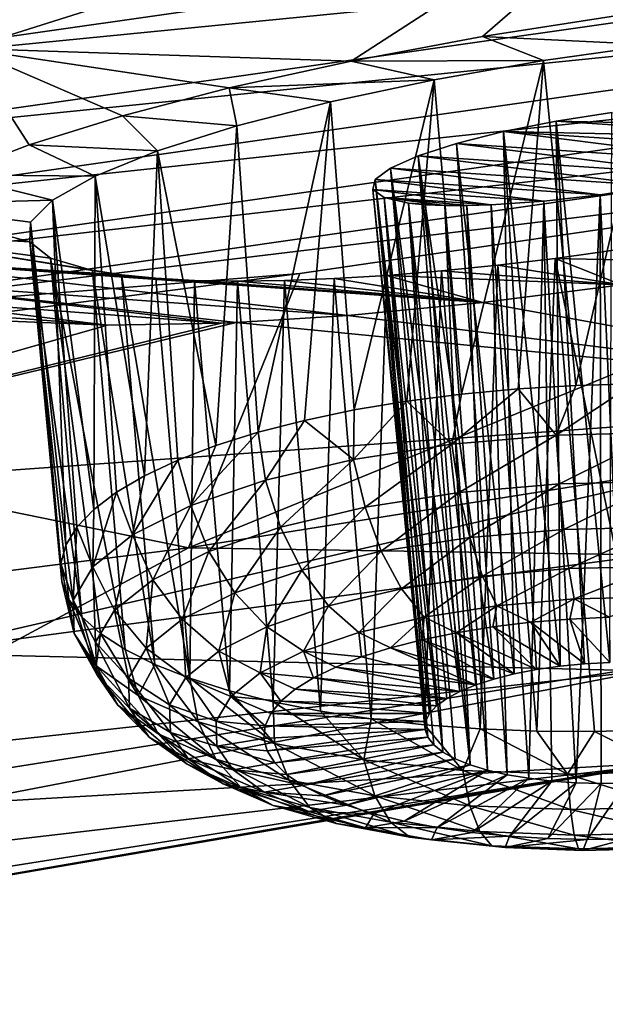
# Model space of a CAD drawing. Header units: metres. Extents: x -90 to 304, y -90 to 74.
# Tile 195 of 256: x 263.2 to 264.71, y -12.5 to -9.95. Entities that reach past the tile are written whole.
import ezdxf

# ---------------------------------------------------------------- set-up
doc = ezdxf.new("R2010")
doc.units = ezdxf.units.M
doc.layers.add('solid_21662050_350', color=7, linetype='CONTINUOUS')

msp = doc.modelspace()

# ---------------------------------------------------------------- linework, layer by layer
at = {"layer": 'solid_21662050_350'}
for points in [[(262.090851, -9.198491, 198.177429), (265.103546, -9.375297, 200.877258), (263.062408, -10.020186, 202.668518)], [(264.056946, -10.052812, 203.555878), (263.062408, -10.020186, 202.668518), (265.103546, -9.375297, 200.877258)], [(264.397034, -9.989517, 203.47702), (264.056946, -10.052812, 203.555878), (265.103546, -9.375297, 200.877258)], [(264.741516, -9.935966, 203.457733), (264.397034, -9.989517, 203.47702), (265.103546, -9.375297, 200.877258)], [(262.626099, -10.067026, 237.614822), (266.889191, -9.459386, 235.930893), (262.624573, -9.869178, 237.681885)], [(266.87616, -9.647733, 235.832901), (266.889191, -9.459386, 235.930893), (262.626099, -10.067026, 237.614822)], [(262.615082, -10.255854, 237.515625), (266.87616, -9.647733, 235.832901), (262.626099, -10.067026, 237.614822)], [(266.846619, -9.824943, 235.700989), (266.87616, -9.647733, 235.832901), (262.615082, -10.255854, 237.515625)], [(262.590149, -10.433129, 237.381332), (266.846619, -9.824943, 235.700989), (262.615082, -10.255854, 237.515625)], [(266.80072, -9.982933, 235.538315), (266.846619, -9.824943, 235.700989), (262.590149, -10.433129, 237.381332)], [(264.843842, -10.010619, 203.940826), (264.397034, -9.989517, 203.47702), (264.741516, -9.935966, 203.457733)], [(262.551392, -10.590738, 237.215134), (266.80072, -9.982933, 235.538315), (262.590149, -10.433129, 237.381332)], [(266.739716, -10.110076, 235.351944), (266.80072, -9.982933, 235.538315), (262.551392, -10.590738, 237.215134)], [(264.555206, -10.051527, 203.933624), (264.056946, -10.052812, 203.555878), (264.397034, -9.989517, 203.47702)], [(264.555206, -10.051527, 203.933624), (264.397034, -9.989517, 203.47702), (264.843842, -10.010619, 203.940826)], [(263.223877, -10.269443, 204.099258), (263.020905, -10.347298, 204.373886), (263.062408, -10.020186, 202.668518)], [(263.46524, -10.194623, 203.873383), (263.223877, -10.269443, 204.099258), (263.062408, -10.020186, 202.668518)], [(263.741272, -10.122368, 203.69072), (263.46524, -10.194623, 203.873383), (263.062408, -10.020186, 202.668518)], [(264.056946, -10.052812, 203.555878), (263.741272, -10.122368, 203.69072), (263.062408, -10.020186, 202.668518)], [(264.555206, -10.051527, 203.933624), (264.843842, -10.010619, 203.940826), (264.638062, -10.892784, 203.714203)], [(264.843842, -10.010619, 203.940826), (264.788055, -10.888782, 203.712814), (264.638062, -10.892784, 203.714203)], [(264.271606, -10.101343, 203.981888), (263.741272, -10.122368, 203.69072), (264.056946, -10.052812, 203.555878)], [(264.271606, -10.101343, 203.981888), (264.056946, -10.052812, 203.555878), (264.555206, -10.051527, 203.933624)], [(264.271606, -10.101343, 203.981888), (264.555206, -10.051527, 203.933624), (264.342957, -10.915359, 203.761459)], [(264.555206, -10.051527, 203.933624), (264.489136, -10.901676, 203.730484), (264.342957, -10.915359, 203.761459)], [(264.555206, -10.051527, 203.933624), (264.638062, -10.892784, 203.714203), (264.489136, -10.901676, 203.730484)], [(262.499847, -10.717034, 237.024185), (266.181458, -10.271962, 235.369812), (266.739716, -10.110076, 235.351944)], [(262.499847, -10.717034, 237.024185), (266.739716, -10.110076, 235.351944), (262.551392, -10.590738, 237.215134)], [(263.761261, -10.22079, 204.238922), (263.46524, -10.194623, 203.873383), (263.741272, -10.122368, 203.69072)], [(264.003357, -10.158469, 204.084747), (263.741272, -10.122368, 203.69072), (264.271606, -10.101343, 203.981888)], [(264.003357, -10.158469, 204.084747), (263.761261, -10.22079, 204.238922), (263.741272, -10.122368, 203.69072)], [(264.003357, -10.158469, 204.084747), (264.271606, -10.101343, 203.981888), (264.065094, -10.956448, 203.866043)], [(264.271606, -10.101343, 203.981888), (264.20108, -10.933683, 203.806824), (264.065094, -10.956448, 203.866043)], [(264.271606, -10.101343, 203.981888), (264.342957, -10.915359, 203.761459), (264.20108, -10.933683, 203.806824)], [(264.003357, -10.158469, 204.084747), (263.81662, -11.014255, 204.023392), (263.761261, -10.22079, 204.238922)], [(264.003357, -10.158469, 204.084747), (263.936462, -10.983403, 203.938507), (263.81662, -11.014255, 204.023392)], [(264.003357, -10.158469, 204.084747), (264.065094, -10.956448, 203.866043), (263.936462, -10.983403, 203.938507)], [(263.555573, -10.285746, 204.438278), (263.223877, -10.269443, 204.099258), (263.46524, -10.194623, 203.873383)], [(263.555573, -10.285746, 204.438278), (263.46524, -10.194623, 203.873383), (263.761261, -10.22079, 204.238922)], [(264.73175, -10.185724, 204.819504), (264.587738, -10.208278, 204.827347), (264.726074, -11.610296, 204.457443)], [(265.31781, -10.223978, 205.54393), (264.587738, -10.208278, 204.827347), (264.73175, -10.185724, 204.819504)], [(263.555573, -10.285746, 204.438278), (263.761261, -10.22079, 204.238922), (263.706879, -11.048663, 204.119766)], [(263.761261, -10.22079, 204.238922), (263.81662, -11.014255, 204.023392), (263.706879, -11.048663, 204.119766)], [(264.587738, -10.208278, 204.827347), (264.451172, -10.235622, 204.869171), (264.597534, -11.620128, 204.478027)], [(265.278107, -10.253732, 205.683014), (264.451172, -10.235622, 204.869171), (264.587738, -10.208278, 204.827347)], [(264.587738, -10.208278, 204.827347), (264.661072, -11.613906, 204.46373), (264.726074, -11.610296, 204.457443)], [(264.587738, -10.208278, 204.827347), (264.597534, -11.620128, 204.478027), (264.661072, -11.613906, 204.46373)], [(265.278107, -10.253732, 205.683014), (264.587738, -10.208278, 204.827347), (265.31781, -10.223978, 205.54393)], [(264.451172, -10.235622, 204.869171), (265.106537, -10.317826, 205.907959), (264.329742, -10.266241, 204.942612)], [(264.451172, -10.235622, 204.869171), (264.329742, -10.266241, 204.942612), (264.479248, -11.639927, 204.529541)], [(265.206238, -10.285609, 205.80661), (265.106537, -10.317826, 205.907959), (264.451172, -10.235622, 204.869171)], [(264.451172, -10.235622, 204.869171), (264.536591, -11.628849, 204.500076), (264.597534, -11.620128, 204.478027)], [(264.451172, -10.235622, 204.869171), (264.479248, -11.639927, 204.529541), (264.536591, -11.628849, 204.500076)], [(265.206238, -10.285609, 205.80661), (264.451172, -10.235622, 204.869171), (265.278107, -10.253732, 205.683014)], [(262.499847, -10.717034, 237.024185), (263.924377, -10.602849, 236.280243), (266.181458, -10.271962, 235.369812)], [(263.394623, -10.350616, 204.674271), (263.020905, -10.347298, 204.373886), (263.223877, -10.269443, 204.099258)], [(263.394623, -10.350616, 204.674271), (263.223877, -10.269443, 204.099258), (263.555573, -10.285746, 204.438278)], [(266.181458, -10.271962, 235.369812), (263.635956, -11.313794, 233.198593), (268.02829, -10.613745, 231.254135)], [(266.181458, -10.271962, 235.369812), (263.924377, -10.602849, 236.280243), (263.635956, -11.313794, 233.198593)], [(264.230255, -10.298431, 205.043655), (264.426514, -11.653169, 204.565872), (264.329742, -10.266241, 204.942612)], [(264.230255, -10.298431, 205.043655), (264.329742, -10.266241, 204.942612), (264.984528, -10.348626, 205.981644)], [(264.984528, -10.348626, 205.981644), (264.329742, -10.266241, 204.942612), (265.106537, -10.317826, 205.907959)], [(264.329742, -10.266241, 204.942612), (264.426514, -11.653169, 204.565872), (264.479248, -11.639927, 204.529541)], [(263.394623, -10.350616, 204.674271), (263.555573, -10.285746, 204.438278), (263.522308, -11.126612, 204.342697)], [(263.555573, -10.285746, 204.438278), (263.608398, -11.086253, 204.226593), (263.522308, -11.126612, 204.342697)], [(263.555573, -10.285746, 204.438278), (263.706879, -11.048663, 204.119766), (263.608398, -11.086253, 204.226593)], [(264.230255, -10.298431, 205.043655), (264.158661, -10.330282, 205.166351), (264.338318, -11.685205, 204.656616)], [(264.230255, -10.298431, 205.043655), (264.846893, -10.376298, 206.023453), (264.158661, -10.330282, 205.166351)], [(264.230255, -10.298431, 205.043655), (264.379272, -11.668347, 204.608475), (264.426514, -11.653169, 204.565872)], [(264.230255, -10.298431, 205.043655), (264.338318, -11.685205, 204.656616), (264.379272, -11.668347, 204.608475)], [(264.230255, -10.298431, 205.043655), (264.984528, -10.348626, 205.981644), (264.846893, -10.376298, 206.023453)], [(263.284027, -10.412837, 204.937195), (262.867706, -10.424214, 204.684464), (263.020905, -10.347298, 204.373886)], [(263.284027, -10.412837, 204.937195), (263.020905, -10.347298, 204.373886), (263.394623, -10.350616, 204.674271)], [(263.284027, -10.412837, 204.937195), (263.394623, -10.350616, 204.674271), (263.390869, -11.213841, 204.597549)], [(263.394623, -10.350616, 204.674271), (263.449554, -11.169296, 204.466797), (263.390869, -11.213841, 204.597549)], [(263.394623, -10.350616, 204.674271), (263.522308, -11.126612, 204.342697), (263.449554, -11.169296, 204.466797)], [(264.158661, -10.330282, 205.166351), (264.118927, -10.359976, 205.303696), (264.278046, -11.722776, 204.766129)], [(264.158661, -10.330282, 205.166351), (264.701141, -10.399241, 206.030701), (264.118927, -10.359976, 205.303696)], [(264.158661, -10.330282, 205.166351), (264.304382, -11.703448, 204.709457), (264.338318, -11.685205, 204.656616)], [(264.158661, -10.330282, 205.166351), (264.278046, -11.722776, 204.766129), (264.304382, -11.703448, 204.709457)], [(264.158661, -10.330282, 205.166351), (264.846893, -10.376298, 206.023453), (264.701141, -10.399241, 206.030701)], [(264.118927, -10.359976, 205.303696), (264.113312, -10.385877, 205.448257), (264.249756, -11.763319, 204.886917)], [(264.118927, -10.359976, 205.303696), (264.555634, -10.41604, 206.002487), (264.113312, -10.385877, 205.448257)], [(264.118927, -10.359976, 205.303696), (264.259735, -11.742846, 204.825607), (264.278046, -11.722776, 204.766129)], [(264.118927, -10.359976, 205.303696), (264.249756, -11.763319, 204.886917), (264.259735, -11.742846, 204.825607)], [(264.118927, -10.359976, 205.303696), (264.701141, -10.399241, 206.030701), (264.555634, -10.41604, 206.002487)], [(264.701141, -10.399241, 206.030701), (264.846893, -10.376298, 206.023453), (264.769379, -11.922535, 205.406448)], [(264.113312, -10.385877, 205.448257), (264.248322, -11.783846, 204.949005), (264.249756, -11.763319, 204.886917)], [(264.113312, -10.385877, 205.448257), (264.255402, -11.804072, 205.010788), (264.248322, -11.783846, 204.949005)], [(264.113312, -10.385877, 205.448257), (264.142487, -10.406512, 205.592285), (264.255402, -11.804072, 205.010788)], [(264.113312, -10.385877, 205.448257), (264.555634, -10.41604, 206.002487), (264.419006, -10.425572, 205.939926)], [(264.113312, -10.385877, 205.448257), (264.419006, -10.425572, 205.939926), (264.142487, -10.406512, 205.592285)], [(264.555634, -10.41604, 206.002487), (264.701141, -10.399241, 206.030701), (264.639374, -11.921727, 205.394699)], [(264.701141, -10.399241, 206.030701), (264.70401, -11.923474, 205.404617), (264.639374, -11.921727, 205.394699)], [(264.701141, -10.399241, 206.030701), (264.769379, -11.922535, 205.406448), (264.70401, -11.923474, 205.404617)], [(263.224884, -10.520819, 205.505661), (262.772186, -10.495715, 205.012482), (262.867706, -10.424214, 204.684464)], [(263.226959, -10.470194, 205.217361), (262.867706, -10.424214, 204.684464), (263.284027, -10.412837, 204.937195)], [(263.224884, -10.520819, 205.505661), (262.867706, -10.424214, 204.684464), (263.226959, -10.470194, 205.217361)], [(263.226959, -10.470194, 205.217361), (263.284027, -10.412837, 204.937195), (263.318298, -11.30654, 204.873184)], [(263.284027, -10.412837, 204.937195), (263.390869, -11.213841, 204.597549), (263.346985, -11.259756, 204.733505)], [(263.284027, -10.412837, 204.937195), (263.346985, -11.259756, 204.733505), (263.318298, -11.30654, 204.873184)], [(264.142487, -10.406512, 205.592285), (264.270935, -11.823662, 205.071243), (264.255402, -11.804072, 205.010788)], [(264.142487, -10.406512, 205.592285), (264.294617, -11.842262, 205.129288), (264.270935, -11.823662, 205.071243)], [(264.142487, -10.406512, 205.592285), (264.205627, -10.420609, 205.727783), (264.294617, -11.842262, 205.129288)], [(264.142487, -10.406512, 205.592285), (264.419006, -10.425572, 205.939926), (264.356689, -10.427377, 205.896713)], [(264.142487, -10.406512, 205.592285), (264.356689, -10.427377, 205.896713), (264.299744, -10.427145, 205.846375)], [(264.142487, -10.406512, 205.592285), (264.299744, -10.427145, 205.846375), (264.205627, -10.420609, 205.727783)], [(264.205627, -10.420609, 205.727783), (264.32605, -11.859571, 205.183975), (264.294617, -11.842262, 205.129288)], [(264.205627, -10.420609, 205.727783), (264.364685, -11.875284, 205.234344), (264.32605, -11.859571, 205.183975)], [(264.205627, -10.420609, 205.727783), (264.249115, -10.424871, 205.789734), (264.364685, -11.875284, 205.234344)], [(264.205627, -10.420609, 205.727783), (264.299744, -10.427145, 205.846375), (264.249115, -10.424871, 205.789734)], [(264.249115, -10.424871, 205.789734), (264.299744, -10.427145, 205.846375), (264.364685, -11.875284, 205.234344)], [(264.299744, -10.427145, 205.846375), (264.409882, -11.889134, 205.279541), (264.364685, -11.875284, 205.234344)], [(264.299744, -10.427145, 205.846375), (264.356689, -10.427377, 205.896713), (264.409882, -11.889134, 205.279541)], [(264.356689, -10.427377, 205.896713), (264.419006, -10.425572, 205.939926), (264.460876, -11.900886, 205.318787)], [(264.356689, -10.427377, 205.896713), (264.460876, -11.900886, 205.318787), (264.409882, -11.889134, 205.279541)], [(264.419006, -10.425572, 205.939926), (264.555634, -10.41604, 206.002487), (264.516754, -11.910333, 205.35141)], [(264.419006, -10.425572, 205.939926), (264.516754, -11.910333, 205.35141), (264.460876, -11.900886, 205.318787)], [(264.555634, -10.41604, 206.002487), (264.576599, -11.917322, 205.376862), (264.516754, -11.910333, 205.35141)], [(264.555634, -10.41604, 206.002487), (264.639374, -11.921727, 205.394699), (264.576599, -11.917322, 205.376862)], [(263.224884, -10.520819, 205.505661), (263.226959, -10.470194, 205.217361), (263.30777, -11.400656, 205.157547)], [(263.226959, -10.470194, 205.217361), (263.318298, -11.30654, 204.873184), (263.305176, -11.353678, 205.015045)], [(263.226959, -10.470194, 205.217361), (263.305176, -11.353678, 205.015045), (263.30777, -11.400656, 205.157547)], [(263.46286, -10.606914, 206.203598), (262.734955, -10.560454, 205.35112), (262.772186, -10.495715, 205.012482)], [(263.278473, -10.56302, 205.793381), (262.772186, -10.495715, 205.012482), (263.224884, -10.520819, 205.505661)], [(263.387695, -10.595143, 206.071381), (262.772186, -10.495715, 205.012482), (263.278473, -10.56302, 205.793381)], [(263.46286, -10.606914, 206.203598), (262.772186, -10.495715, 205.012482), (263.387695, -10.595143, 206.071381)], [(263.224884, -10.520819, 205.505661), (263.30777, -11.400656, 205.157547), (263.325989, -11.446957, 205.299118)], [(263.224884, -10.520819, 205.505661), (263.325989, -11.446957, 205.299118), (263.359711, -11.492076, 205.438217)], [(263.278473, -10.56302, 205.793381), (263.224884, -10.520819, 205.505661), (263.359711, -11.492076, 205.438217)], [(264.883118, -10.521571, 206.941956), (265.114868, -10.575777, 207.508224), (264.585052, -10.564402, 206.930527)], [(264.883118, -10.521571, 206.941956), (264.585052, -10.564402, 206.930527), (264.837158, -11.785165, 206.431885)], [(262.734955, -10.560454, 205.35112), (264.39801, -10.678229, 207.472504), (264.048584, -10.711703, 207.35939)], [(263.551208, -10.615541, 206.329315), (264.39801, -10.678229, 207.472504), (262.734955, -10.560454, 205.35112)], [(262.734955, -10.560454, 205.35112), (264.048584, -10.711703, 207.35939), (262.755859, -10.617658, 205.696365)], [(263.551208, -10.615541, 206.329315), (262.734955, -10.560454, 205.35112), (263.46286, -10.606914, 206.203598)], [(263.278473, -10.56302, 205.793381), (263.359711, -11.492076, 205.438217), (263.408508, -11.535517, 205.573318)], [(263.278473, -10.56302, 205.793381), (263.408508, -11.535517, 205.573318), (263.471863, -11.576805, 205.702927)], [(263.387695, -10.595143, 206.071381), (263.278473, -10.56302, 205.793381), (263.471863, -11.576805, 205.702927)], [(264.585052, -10.564402, 206.930527), (264.75647, -10.632465, 207.522369), (264.436829, -10.581882, 206.902664)], [(264.585052, -10.564402, 206.930527), (264.436829, -10.581882, 206.902664), (264.53772, -11.788239, 206.419754)], [(264.585052, -10.564402, 206.930527), (264.53772, -11.788239, 206.419754), (264.687164, -11.789167, 206.433273)], [(264.585052, -10.564402, 206.930527), (265.114868, -10.575777, 207.508224), (264.75647, -10.632465, 207.522369)], [(264.585052, -10.564402, 206.930527), (264.687164, -11.789167, 206.433273), (264.837158, -11.785165, 206.431885)], [(263.924377, -10.602849, 236.280243), (261.631287, -10.903743, 237.108032), (263.635956, -11.313794, 233.198593)], [(262.499847, -10.717034, 237.024185), (261.631287, -10.903743, 237.108032), (263.924377, -10.602849, 236.280243)], [(263.387695, -10.595143, 206.071381), (263.471863, -11.576805, 205.702927), (263.549103, -11.615487, 205.825638)], [(263.46286, -10.606914, 206.203598), (263.387695, -10.595143, 206.071381), (263.549103, -11.615487, 205.825638)], [(264.291138, -10.59646, 206.860214), (264.75647, -10.632465, 207.522369), (264.149475, -10.607964, 206.803513)], [(264.291138, -10.59646, 206.860214), (264.149475, -10.607964, 206.803513), (264.246979, -11.771677, 206.34877)], [(264.291138, -10.59646, 206.860214), (264.246979, -11.771677, 206.34877), (264.390442, -11.782387, 206.391495)], [(264.436829, -10.581882, 206.902664), (264.75647, -10.632465, 207.522369), (264.291138, -10.59646, 206.860214)], [(264.436829, -10.581882, 206.902664), (264.291138, -10.59646, 206.860214), (264.390442, -11.782387, 206.391495)], [(264.436829, -10.581882, 206.902664), (264.390442, -11.782387, 206.391495), (264.53772, -11.788239, 206.419754)], [(262.755859, -10.617658, 205.696365), (264.048584, -10.711703, 207.35939), (263.759338, -10.729756, 207.21022)], [(262.755859, -10.617658, 205.696365), (263.759338, -10.729756, 207.21022), (263.720764, -10.731394, 207.185898)], [(262.755859, -10.617658, 205.696365), (263.720764, -10.731394, 207.185898), (262.835999, -10.665482, 206.039032)], [(263.46286, -10.606914, 206.203598), (263.549103, -11.615487, 205.825638), (263.639343, -11.651139, 205.940109)], [(263.551208, -10.615541, 206.329315), (263.46286, -10.606914, 206.203598), (263.639343, -11.651139, 205.940109)], [(263.651764, -10.620845, 206.446594), (264.39801, -10.678229, 207.472504), (263.551208, -10.615541, 206.329315)], [(263.651764, -10.620845, 206.446594), (263.551208, -10.615541, 206.329315), (263.639343, -11.651139, 205.940109)], [(268.02829, -10.613745, 231.254135), (263.635956, -11.313794, 233.198593), (266.480988, -11.357838, 228.072128)], [(263.651764, -10.620845, 206.446594), (263.639343, -11.651139, 205.940109), (263.741638, -11.683372, 206.045074)], [(263.763123, -10.622736, 206.553711), (264.39801, -10.678229, 207.472504), (263.651764, -10.620845, 206.446594)], [(263.763123, -10.622736, 206.553711), (263.651764, -10.620845, 206.446594), (263.741638, -11.683372, 206.045074)], [(263.763123, -10.622736, 206.553711), (263.741638, -11.683372, 206.045074), (263.854828, -11.711831, 206.139404)], [(263.884033, -10.621189, 206.649521), (264.39801, -10.678229, 207.472504), (263.763123, -10.622736, 206.553711)], [(263.884033, -10.621189, 206.649521), (263.763123, -10.622736, 206.553711), (263.854828, -11.711831, 206.139404)], [(263.884033, -10.621189, 206.649521), (263.854828, -11.711831, 206.139404), (263.977692, -11.736205, 206.222031)], [(264.013275, -10.616241, 206.733047), (264.39801, -10.678229, 207.472504), (263.884033, -10.621189, 206.649521)], [(264.013275, -10.616241, 206.733047), (263.884033, -10.621189, 206.649521), (263.977692, -11.736205, 206.222031)], [(264.013275, -10.616241, 206.733047), (263.977692, -11.736205, 206.222031), (264.108887, -11.756227, 206.292084)], [(264.149475, -10.607964, 206.803513), (264.39801, -10.678229, 207.472504), (264.013275, -10.616241, 206.733047)], [(264.149475, -10.607964, 206.803513), (264.013275, -10.616241, 206.733047), (264.108887, -11.756227, 206.292084)], [(264.149475, -10.607964, 206.803513), (264.108887, -11.756227, 206.292084), (264.246979, -11.771677, 206.34877)], [(264.149475, -10.607964, 206.803513), (264.75647, -10.632465, 207.522369), (264.39801, -10.678229, 207.472504)], [(264.39801, -10.678229, 207.472504), (264.75647, -10.632465, 207.522369), (265.764954, -10.927022, 210.712143)], [(262.835999, -10.665482, 206.039032), (263.720764, -10.731394, 207.185898), (263.426056, -10.736455, 206.957748)], [(262.835999, -10.665482, 206.039032), (263.426056, -10.736455, 206.957748), (262.975647, -10.702389, 206.371033)], [(264.048584, -10.711703, 207.35939), (264.39801, -10.678229, 207.472504), (265.764954, -10.927022, 210.712143)], [(262.975647, -10.702389, 206.371033), (263.426056, -10.736455, 206.957748), (263.174225, -10.726563, 206.681808)], [(263.174225, -10.726563, 206.681808), (263.426056, -10.736455, 206.957748), (261.744293, -11.214744, 208.556198)], [(261.744293, -11.214744, 208.556198), (263.759338, -10.729756, 207.21022), (265.764954, -10.927022, 210.712143)], [(263.720764, -10.731394, 207.185898), (263.759338, -10.729756, 207.21022), (261.744293, -11.214744, 208.556198)], [(263.426056, -10.736455, 206.957748), (263.720764, -10.731394, 207.185898), (261.744293, -11.214744, 208.556198)], [(263.759338, -10.729756, 207.21022), (264.048584, -10.711703, 207.35939), (265.764954, -10.927022, 210.712143)], [(261.631287, -10.903743, 237.108032), (259.092621, -11.892765, 234.806763), (263.635956, -11.313794, 233.198593)], [(264.317291, -11.045157, 203.755035), (264.342957, -10.915359, 203.761459), (264.489136, -10.901676, 203.730484)], [(264.587494, -11.021612, 203.703049), (264.317291, -11.045157, 203.755035), (264.489136, -10.901676, 203.730484)], [(264.587494, -11.021612, 203.703049), (264.489136, -10.901676, 203.730484), (264.638062, -10.892784, 203.714203)], [(264.587494, -11.021612, 203.703049), (264.638062, -10.892784, 203.714203), (264.788055, -10.888782, 203.712814)], [(264.863586, -11.014812, 203.702194), (264.587494, -11.021612, 203.703049), (264.788055, -10.888782, 203.712814)], [(261.744293, -11.214744, 208.556198), (265.764954, -10.927022, 210.712143), (262.916412, -11.586378, 212.543579)], [(262.916412, -11.586378, 212.543579), (267.908997, -10.921731, 214.059921), (264.819214, -11.632132, 216.033447)], [(262.916412, -11.586378, 212.543579), (265.764954, -10.927022, 210.712143), (267.908997, -10.921731, 214.059921)], [(264.063354, -11.084542, 203.856171), (264.065094, -10.956448, 203.866043), (264.20108, -10.933683, 203.806824)], [(264.317291, -11.045157, 203.755035), (264.063354, -11.084542, 203.856171), (264.20108, -10.933683, 203.806824)], [(264.317291, -11.045157, 203.755035), (264.20108, -10.933683, 203.806824), (264.342957, -10.915359, 203.761459)], [(264.063354, -11.084542, 203.856171), (263.936462, -10.983403, 203.938507), (264.065094, -10.956448, 203.866043)], [(263.936462, -10.983403, 203.938507), (263.835419, -11.138253, 204.002563), (263.81662, -11.014255, 204.023392)], [(264.063354, -11.084542, 203.856171), (263.835419, -11.138253, 204.002563), (263.936462, -10.983403, 203.938507)], [(263.642273, -11.204226, 204.188599), (263.706879, -11.048663, 204.119766), (263.81662, -11.014255, 204.023392)], [(263.835419, -11.138253, 204.002563), (263.642273, -11.204226, 204.188599), (263.81662, -11.014255, 204.023392)], [(264.33667, -11.170586, 203.769775), (264.317291, -11.045157, 203.755035), (264.587494, -11.021612, 203.703049)], [(264.33667, -11.170586, 203.769775), (264.587494, -11.021612, 203.703049), (264.596161, -11.147974, 203.719864)], [(264.596161, -11.147974, 203.719864), (264.587494, -11.021612, 203.703049), (264.863586, -11.014812, 203.702194)], [(264.596161, -11.147974, 203.719864), (264.863586, -11.014812, 203.702194), (264.861267, -11.141443, 203.719055)], [(263.642273, -11.204226, 204.188599), (263.608398, -11.086253, 204.226593), (263.706879, -11.048663, 204.119766)], [(264.092804, -11.208407, 203.866898), (264.063354, -11.084542, 203.856171), (264.317291, -11.045157, 203.755035)], [(264.092804, -11.208407, 203.866898), (264.317291, -11.045157, 203.755035), (264.33667, -11.170586, 203.769775)], [(263.491333, -11.279925, 204.40712), (263.522308, -11.126612, 204.342697), (263.608398, -11.086253, 204.226593)], [(263.642273, -11.204226, 204.188599), (263.491333, -11.279925, 204.40712), (263.608398, -11.086253, 204.226593)], [(264.063354, -11.084542, 203.856171), (263.873932, -11.259986, 204.007492), (263.835419, -11.138253, 204.002563)], [(264.092804, -11.208407, 203.866898), (263.873932, -11.259986, 204.007492), (264.063354, -11.084542, 203.856171)], [(263.491333, -11.279925, 204.40712), (263.449554, -11.169296, 204.466797), (263.522308, -11.126612, 204.342697)], [(263.688446, -11.323341, 204.186142), (263.642273, -11.204226, 204.188599), (263.835419, -11.138253, 204.002563)], [(263.688446, -11.323341, 204.186142), (263.835419, -11.138253, 204.002563), (263.873932, -11.259986, 204.007492)], [(264.596161, -11.147974, 203.719864), (264.861267, -11.141443, 203.719055), (264.607361, -11.265764, 203.768066)], [(264.861267, -11.141443, 203.719055), (264.856171, -11.259635, 203.767319), (264.607361, -11.265764, 203.768066)], [(264.33667, -11.170586, 203.769775), (264.596161, -11.147974, 203.719864), (264.363831, -11.286984, 203.814926)], [(264.596161, -11.147974, 203.719864), (264.607361, -11.265764, 203.768066), (264.363831, -11.286984, 203.814926)], [(263.388397, -11.362442, 204.649734), (263.390869, -11.213841, 204.597549), (263.449554, -11.169296, 204.466797)], [(263.491333, -11.279925, 204.40712), (263.388397, -11.362442, 204.649734), (263.449554, -11.169296, 204.466797)], [(264.092804, -11.208407, 203.866898), (264.33667, -11.170586, 203.769775), (264.134949, -11.32248, 203.906082)], [(264.33667, -11.170586, 203.769775), (264.363831, -11.286984, 203.814926), (264.134949, -11.32248, 203.906082)], [(263.388397, -11.362442, 204.649734), (263.346985, -11.259756, 204.733505), (263.390869, -11.213841, 204.597549)], [(263.543488, -11.396036, 204.395996), (263.491333, -11.279925, 204.40712), (263.642273, -11.204226, 204.188599)], [(263.543488, -11.396036, 204.395996), (263.642273, -11.204226, 204.188599), (263.688446, -11.323341, 204.186142)], [(264.092804, -11.208407, 203.866898), (263.929535, -11.370888, 204.038025), (263.873932, -11.259986, 204.007492)], [(264.092804, -11.208407, 203.866898), (264.134949, -11.32248, 203.906082), (263.929535, -11.370888, 204.038025)], [(263.337402, -11.448606, 204.907104), (263.318298, -11.30654, 204.873184), (263.346985, -11.259756, 204.733505)], [(263.388397, -11.362442, 204.649734), (263.337402, -11.448606, 204.907104), (263.346985, -11.259756, 204.733505)], [(263.688446, -11.323341, 204.186142), (263.873932, -11.259986, 204.007492), (263.755463, -11.430346, 204.205688)], [(263.873932, -11.259986, 204.007492), (263.929535, -11.370888, 204.038025), (263.755463, -11.430346, 204.205688)], [(264.363831, -11.286984, 203.814926), (264.607361, -11.265764, 203.768066), (264.397003, -11.386756, 203.887512)], [(264.607361, -11.265764, 203.768066), (264.620392, -11.367291, 203.844543), (264.397003, -11.386756, 203.887512)], [(264.607361, -11.265764, 203.768066), (264.856171, -11.259635, 203.767319), (264.620392, -11.367291, 203.844543)], [(264.856171, -11.259635, 203.767319), (264.848633, -11.36167, 203.843842), (264.620392, -11.367291, 203.844543)], [(263.444611, -11.475278, 204.628983), (263.388397, -11.362442, 204.649734), (263.491333, -11.279925, 204.40712)], [(263.444611, -11.475278, 204.628983), (263.491333, -11.279925, 204.40712), (263.543488, -11.396036, 204.395996)], [(264.134949, -11.32248, 203.906082), (264.363831, -11.286984, 203.814926), (264.187073, -11.419314, 203.97113)], [(264.363831, -11.286984, 203.814926), (264.397003, -11.386756, 203.887512), (264.187073, -11.419314, 203.97113)], [(263.635956, -11.313794, 233.198593), (259.092621, -11.892765, 234.806763), (262.329071, -12.016646, 229.902039)], [(263.635956, -11.313794, 233.198593), (262.329071, -12.016646, 229.902039), (266.480988, -11.357838, 228.072128)], [(263.337402, -11.448606, 204.907104), (263.305176, -11.353678, 205.015045), (263.318298, -11.30654, 204.873184)], [(263.543488, -11.396036, 204.395996), (263.688446, -11.323341, 204.186142), (263.619415, -11.49857, 204.402634)], [(263.688446, -11.323341, 204.186142), (263.755463, -11.430346, 204.205688), (263.619415, -11.49857, 204.402634)], [(264.134949, -11.32248, 203.906082), (263.998657, -11.463717, 204.092148), (263.929535, -11.370888, 204.038025)], [(264.134949, -11.32248, 203.906082), (264.187073, -11.419314, 203.97113), (263.998657, -11.463717, 204.092148)], [(266.480988, -11.357838, 228.072128), (262.329071, -12.016646, 229.902039), (264.872559, -11.869358, 224.751755)], [(263.340332, -11.535105, 205.169373), (263.30777, -11.400656, 205.157547), (263.305176, -11.353678, 205.015045)], [(263.337402, -11.448606, 204.907104), (263.340332, -11.535105, 205.169373), (263.305176, -11.353678, 205.015045)], [(263.39566, -11.558022, 204.876144), (263.337402, -11.448606, 204.907104), (263.388397, -11.362442, 204.649734)], [(263.39566, -11.558022, 204.876144), (263.388397, -11.362442, 204.649734), (263.444611, -11.475278, 204.628983)], [(263.755463, -11.430346, 204.205688), (263.929535, -11.370888, 204.038025), (263.838989, -11.518254, 204.245941)], [(263.929535, -11.370888, 204.038025), (263.998657, -11.463717, 204.092148), (263.838989, -11.518254, 204.245941)], [(264.397003, -11.386756, 203.887512), (264.620392, -11.367291, 203.844543), (264.434052, -11.463383, 203.982819)], [(264.620392, -11.367291, 203.844543), (264.634399, -11.445926, 203.94426), (264.434052, -11.463383, 203.982819)], [(264.620392, -11.367291, 203.844543), (264.848633, -11.36167, 203.843842), (264.634399, -11.445926, 203.94426)], [(264.848633, -11.36167, 203.843842), (264.839111, -11.440883, 203.943649), (264.634399, -11.445926, 203.94426)], [(263.444611, -11.475278, 204.628983), (263.543488, -11.396036, 204.395996), (263.526642, -11.57294, 204.621277)], [(263.543488, -11.396036, 204.395996), (263.619415, -11.49857, 204.402634), (263.526642, -11.57294, 204.621277)], [(264.187073, -11.419314, 203.97113), (264.397003, -11.386756, 203.887512), (264.245758, -11.492585, 204.0578)], [(264.397003, -11.386756, 203.887512), (264.434052, -11.463383, 203.982819), (264.245758, -11.492585, 204.0578)], [(263.340332, -11.535105, 205.169373), (263.325989, -11.446957, 205.299118), (263.30777, -11.400656, 205.157547)], [(264.187073, -11.419314, 203.97113), (264.076782, -11.53241, 204.166351), (263.998657, -11.463717, 204.092148)], [(264.187073, -11.419314, 203.97113), (264.245758, -11.492585, 204.0578), (264.076782, -11.53241, 204.166351)], [(263.397064, -11.618614, 205.426422), (263.359711, -11.492076, 205.438217), (263.325989, -11.446957, 205.299118)], [(263.340332, -11.535105, 205.169373), (263.397064, -11.618614, 205.426422), (263.325989, -11.446957, 205.299118)], [(263.619415, -11.49857, 204.402634), (263.755463, -11.430346, 204.205688), (263.714203, -11.580833, 204.42659)], [(263.755463, -11.430346, 204.205688), (263.838989, -11.518254, 204.245941), (263.714203, -11.580833, 204.42659)], [(264.434052, -11.463383, 203.982819), (264.634399, -11.445926, 203.94426), (264.521973, -11.506363, 204.081451)], [(264.634399, -11.445926, 203.94426), (264.622925, -11.498029, 204.063431), (264.521973, -11.506363, 204.081451)], [(264.634399, -11.445926, 203.94426), (264.725464, -11.493243, 204.056274), (264.622925, -11.498029, 204.063431)], [(264.634399, -11.445926, 203.94426), (264.839111, -11.440883, 203.943649), (264.725464, -11.493243, 204.056274)], [(263.398468, -11.641088, 205.127991), (263.340332, -11.535105, 205.169373), (263.337402, -11.448606, 204.907104)], [(263.398468, -11.641088, 205.127991), (263.337402, -11.448606, 204.907104), (263.39566, -11.558022, 204.876144)], [(263.838989, -11.518254, 204.245941), (263.998657, -11.463717, 204.092148), (263.933563, -11.581326, 204.304291)], [(263.998657, -11.463717, 204.092148), (264.076782, -11.53241, 204.166351), (263.933563, -11.581326, 204.304291)], [(264.245758, -11.492585, 204.0578), (264.434052, -11.463383, 203.982819), (264.329834, -11.533216, 204.149048)], [(264.434052, -11.463383, 203.982819), (264.423859, -11.518142, 204.110107), (264.329834, -11.533216, 204.149048)], [(264.434052, -11.463383, 203.982819), (264.521973, -11.506363, 204.081451), (264.423859, -11.518142, 204.110107)], [(263.397064, -11.618614, 205.426422), (263.408508, -11.535517, 205.573318), (263.359711, -11.492076, 205.438217)], [(263.39566, -11.558022, 204.876144), (263.444611, -11.475278, 204.628983), (263.480682, -11.650595, 204.853241)], [(263.444611, -11.475278, 204.628983), (263.526642, -11.57294, 204.621277), (263.480682, -11.650595, 204.853241)], [(263.526642, -11.57294, 204.621277), (263.619415, -11.49857, 204.402634), (263.629089, -11.649049, 204.627151)], [(263.619415, -11.49857, 204.402634), (263.714203, -11.580833, 204.42659), (263.629089, -11.649049, 204.627151)], [(264.245758, -11.492585, 204.0578), (264.158661, -11.572458, 204.255676), (264.076782, -11.53241, 204.166351)], [(264.245758, -11.492585, 204.0578), (264.241058, -11.551398, 204.197769), (264.158661, -11.572458, 204.255676)], [(264.245758, -11.492585, 204.0578), (264.329834, -11.533216, 204.149048), (264.241058, -11.551398, 204.197769)], [(264.622925, -11.498029, 204.063431), (264.661072, -11.613906, 204.46373), (264.521973, -11.506363, 204.081451)], [(264.725464, -11.493243, 204.056274), (264.726074, -11.610296, 204.457443), (264.622925, -11.498029, 204.063431)], [(264.622925, -11.498029, 204.063431), (264.726074, -11.610296, 204.457443), (264.661072, -11.613906, 204.46373)], [(263.714203, -11.580833, 204.42659), (263.838989, -11.518254, 204.245941), (263.821625, -11.637454, 204.466309)], [(263.838989, -11.518254, 204.245941), (263.933563, -11.581326, 204.304291), (263.821625, -11.637454, 204.466309)], [(264.423859, -11.518142, 204.110107), (264.536591, -11.628849, 204.500076), (264.329834, -11.533216, 204.149048)], [(264.521973, -11.506363, 204.081451), (264.597534, -11.620128, 204.478027), (264.423859, -11.518142, 204.110107)], [(264.423859, -11.518142, 204.110107), (264.597534, -11.620128, 204.478027), (264.536591, -11.628849, 204.500076)], [(264.521973, -11.506363, 204.081451), (264.661072, -11.613906, 204.46373), (264.597534, -11.620128, 204.478027)], [(263.452942, -11.721284, 205.374832), (263.397064, -11.618614, 205.426422), (263.340332, -11.535105, 205.169373)], [(263.452942, -11.721284, 205.374832), (263.340332, -11.535105, 205.169373), (263.398468, -11.641088, 205.127991)], [(263.397064, -11.618614, 205.426422), (263.505432, -11.695926, 205.668381), (263.408508, -11.535517, 205.573318)], [(263.505432, -11.695926, 205.668381), (263.471863, -11.576805, 205.702927), (263.408508, -11.535517, 205.573318)], [(263.933563, -11.581326, 204.304291), (264.076782, -11.53241, 204.166351), (264.083679, -11.596131, 204.322021)], [(264.076782, -11.53241, 204.166351), (264.158661, -11.572458, 204.255676), (264.083679, -11.596131, 204.322021)], [(264.329834, -11.533216, 204.149048), (264.479248, -11.639927, 204.529541), (264.241058, -11.551398, 204.197769)], [(264.329834, -11.533216, 204.149048), (264.536591, -11.628849, 204.500076), (264.479248, -11.639927, 204.529541)], [(263.39566, -11.558022, 204.876144), (263.480682, -11.650595, 204.853241), (263.483337, -11.728552, 205.0896)], [(263.398468, -11.641088, 205.127991), (263.39566, -11.558022, 204.876144), (263.483337, -11.728552, 205.0896)], [(263.480682, -11.650595, 204.853241), (263.526642, -11.57294, 204.621277), (263.586945, -11.720279, 204.83992)], [(263.526642, -11.57294, 204.621277), (263.629089, -11.649049, 204.627151), (263.586945, -11.720279, 204.83992)], [(264.083679, -11.596131, 204.322021), (264.158661, -11.572458, 204.255676), (264.379272, -11.668347, 204.608475)], [(264.241058, -11.551398, 204.197769), (264.426514, -11.653169, 204.565872), (264.158661, -11.572458, 204.255676)], [(264.158661, -11.572458, 204.255676), (264.426514, -11.653169, 204.565872), (264.379272, -11.668347, 204.608475)], [(264.241058, -11.551398, 204.197769), (264.479248, -11.639927, 204.529541), (264.426514, -11.653169, 204.565872)], [(259.921509, -12.16659, 214.155182), (262.916412, -11.586378, 212.543579), (264.819214, -11.632132, 216.033447)], [(263.505432, -11.695926, 205.668381), (263.549103, -11.615487, 205.825638), (263.471863, -11.576805, 205.702927)], [(263.629089, -11.649049, 204.627151), (263.714203, -11.580833, 204.42659), (263.7453, -11.698637, 204.646194)], [(263.714203, -11.580833, 204.42659), (263.821625, -11.637454, 204.466309), (263.7453, -11.698637, 204.646194)], [(263.821625, -11.637454, 204.466309), (263.933563, -11.581326, 204.304291), (263.959625, -11.650096, 204.476624)], [(263.933563, -11.581326, 204.304291), (264.083679, -11.596131, 204.322021), (264.017059, -11.622119, 204.395981)], [(263.933563, -11.581326, 204.304291), (264.017059, -11.622119, 204.395981), (263.959625, -11.650096, 204.476624)], [(264.017059, -11.622119, 204.395981), (264.083679, -11.596131, 204.322021), (264.379272, -11.668347, 204.608475)], [(263.557007, -11.795527, 205.607208), (263.505432, -11.695926, 205.668381), (263.397064, -11.618614, 205.426422)], [(263.557007, -11.795527, 205.607208), (263.397064, -11.618614, 205.426422), (263.452942, -11.721284, 205.374832)], [(263.505432, -11.695926, 205.668381), (263.661224, -11.764069, 205.885971), (263.549103, -11.615487, 205.825638)], [(263.661224, -11.764069, 205.885971), (263.639343, -11.651139, 205.940109), (263.549103, -11.615487, 205.825638)], [(263.959625, -11.650096, 204.476624), (264.017059, -11.622119, 204.395981), (264.338318, -11.685205, 204.656616)], [(264.017059, -11.622119, 204.395981), (264.379272, -11.668347, 204.608475), (264.338318, -11.685205, 204.656616)], [(259.921509, -12.16659, 214.155182), (264.819214, -11.632132, 216.033447), (261.572571, -12.257165, 217.769852)], [(261.572571, -12.257165, 217.769852), (264.819214, -11.632132, 216.033447), (264.754974, -11.885925, 220.539734)], [(263.398468, -11.641088, 205.127991), (263.483337, -11.728552, 205.0896), (263.534454, -11.803816, 205.321274)], [(263.452942, -11.721284, 205.374832), (263.398468, -11.641088, 205.127991), (263.534454, -11.803816, 205.321274)], [(263.480682, -11.650595, 204.853241), (263.586945, -11.720279, 204.83992), (263.589386, -11.791785, 205.056717)], [(263.483337, -11.728552, 205.0896), (263.480682, -11.650595, 204.853241), (263.589386, -11.791785, 205.056717)], [(263.586945, -11.720279, 204.83992), (263.629089, -11.649049, 204.627151), (263.707489, -11.762524, 204.837036)], [(263.629089, -11.649049, 204.627151), (263.7453, -11.698637, 204.646194), (263.707489, -11.762524, 204.837036)], [(263.858521, -11.820423, 206.070816), (263.741638, -11.683372, 206.045074), (263.639343, -11.651139, 205.940109)], [(263.661224, -11.764069, 205.885971), (263.858521, -11.820423, 206.070816), (263.639343, -11.651139, 205.940109)], [(263.7453, -11.698637, 204.646194), (263.821625, -11.637454, 204.466309), (263.875092, -11.710588, 204.653839)], [(263.821625, -11.637454, 204.466309), (263.959625, -11.650096, 204.476624), (263.912109, -11.67971, 204.562943)], [(263.821625, -11.637454, 204.466309), (263.912109, -11.67971, 204.562943), (263.875092, -11.710588, 204.653839)], [(263.912109, -11.67971, 204.562943), (263.959625, -11.650096, 204.476624), (264.304382, -11.703448, 204.709457)], [(263.959625, -11.650096, 204.476624), (264.338318, -11.685205, 204.656616), (264.304382, -11.703448, 204.709457)], [(263.706635, -11.860966, 205.816162), (263.661224, -11.764069, 205.885971), (263.505432, -11.695926, 205.668381)], [(263.706635, -11.860966, 205.816162), (263.505432, -11.695926, 205.668381), (263.557007, -11.795527, 205.607208)], [(263.707489, -11.762524, 204.837036), (263.7453, -11.698637, 204.646194), (263.834351, -11.774573, 204.844757)], [(263.858521, -11.820423, 206.070816), (263.854828, -11.711831, 206.139404), (263.741638, -11.683372, 206.045074)], [(263.7453, -11.698637, 204.646194), (263.875092, -11.710588, 204.653839), (263.84906, -11.742343, 204.748169)], [(263.7453, -11.698637, 204.646194), (263.84906, -11.742343, 204.748169), (263.834351, -11.774573, 204.844757)], [(263.875092, -11.710588, 204.653839), (263.912109, -11.67971, 204.562943), (264.278046, -11.722776, 204.766129)], [(263.912109, -11.67971, 204.562943), (264.304382, -11.703448, 204.709457), (264.278046, -11.722776, 204.766129)], [(263.452942, -11.721284, 205.374832), (263.534454, -11.803816, 205.321274), (263.632111, -11.873493, 205.539352)], [(263.557007, -11.795527, 205.607208), (263.452942, -11.721284, 205.374832), (263.632111, -11.873493, 205.539352)], [(263.483337, -11.728552, 205.0896), (263.589386, -11.791785, 205.056717), (263.636261, -11.860822, 205.269226)], [(263.534454, -11.803816, 205.321274), (263.483337, -11.728552, 205.0896), (263.636261, -11.860822, 205.269226)], [(263.586945, -11.720279, 204.83992), (263.707489, -11.762524, 204.837036), (263.709686, -11.826658, 205.031479)], [(263.589386, -11.791785, 205.056717), (263.586945, -11.720279, 204.83992), (263.709686, -11.826658, 205.031479)], [(263.84906, -11.742343, 204.748169), (263.875092, -11.710588, 204.653839), (264.259735, -11.742846, 204.825607)], [(264.089691, -11.862824, 206.21582), (263.977692, -11.736205, 206.222031), (263.854828, -11.711831, 206.139404)], [(263.858521, -11.820423, 206.070816), (264.089691, -11.862824, 206.21582), (263.854828, -11.711831, 206.139404)], [(263.875092, -11.710588, 204.653839), (264.278046, -11.722776, 204.766129), (264.259735, -11.742846, 204.825607)], [(263.834351, -11.774573, 204.844757), (263.84906, -11.742343, 204.748169), (264.249756, -11.763319, 204.886917)], [(263.84906, -11.742343, 204.748169), (264.259735, -11.742846, 204.825607), (264.249756, -11.763319, 204.886917)], [(264.089691, -11.862824, 206.21582), (264.108887, -11.756227, 206.292084), (263.977692, -11.736205, 206.222031)], [(263.896088, -11.915084, 205.993668), (263.858521, -11.820423, 206.070816), (263.661224, -11.764069, 205.885971)], [(263.896088, -11.915084, 205.993668), (263.661224, -11.764069, 205.885971), (263.706635, -11.860966, 205.816162)], [(263.707489, -11.762524, 204.837036), (263.834351, -11.774573, 204.844757), (263.831116, -11.806876, 204.942383)], [(263.709686, -11.826658, 205.031479), (263.707489, -11.762524, 204.837036), (263.831116, -11.806876, 204.942383)], [(263.831116, -11.806876, 204.942383), (263.834351, -11.774573, 204.844757), (264.248322, -11.783846, 204.949005)], [(263.834351, -11.774573, 204.844757), (264.249756, -11.763319, 204.886917), (264.248322, -11.783846, 204.949005)], [(264.089691, -11.862824, 206.21582), (264.345886, -11.889643, 206.315399), (264.108887, -11.756227, 206.292084)], [(264.345886, -11.889643, 206.315399), (264.246979, -11.771677, 206.34877), (264.108887, -11.756227, 206.292084)], [(264.345886, -11.889643, 206.315399), (264.390442, -11.782387, 206.391495), (264.246979, -11.771677, 206.34877)], [(263.534454, -11.803816, 205.321274), (263.636261, -11.860822, 205.269226), (263.725861, -11.924733, 205.469254)], [(263.632111, -11.873493, 205.539352), (263.534454, -11.803816, 205.321274), (263.725861, -11.924733, 205.469254)], [(263.557007, -11.795527, 205.607208), (263.632111, -11.873493, 205.539352), (263.772552, -11.934907, 205.735458)], [(263.706635, -11.860966, 205.816162), (263.557007, -11.795527, 205.607208), (263.772552, -11.934907, 205.735458)], [(263.589386, -11.791785, 205.056717), (263.709686, -11.826658, 205.031479), (263.75174, -11.888577, 205.222076)], [(263.636261, -11.860822, 205.269226), (263.589386, -11.791785, 205.056717), (263.75174, -11.888577, 205.222076)], [(263.839386, -11.838844, 205.039825), (263.831116, -11.806876, 204.942383), (264.248322, -11.783846, 204.949005)], [(263.839386, -11.838844, 205.039825), (264.248322, -11.783846, 204.949005), (264.255402, -11.804072, 205.010788)], [(263.859131, -11.870075, 205.135849), (263.839386, -11.838844, 205.039825), (264.255402, -11.804072, 205.010788)], [(263.859131, -11.870075, 205.135849), (264.255402, -11.804072, 205.010788), (264.270935, -11.823662, 205.071243)], [(264.345886, -11.889643, 206.315399), (264.617249, -11.899847, 206.365738), (264.390442, -11.782387, 206.391495)], [(264.617249, -11.899847, 206.365738), (264.53772, -11.788239, 206.419754), (264.390442, -11.782387, 206.391495)], [(264.617249, -11.899847, 206.365738), (264.687164, -11.789167, 206.433273), (264.53772, -11.788239, 206.419754)], [(264.617249, -11.899847, 206.365738), (264.893311, -11.893046, 206.364899), (264.687164, -11.789167, 206.433273)], [(264.893311, -11.893046, 206.364899), (264.837158, -11.785165, 206.431885), (264.687164, -11.789167, 206.433273)], [(263.709686, -11.826658, 205.031479), (263.831116, -11.806876, 204.942383), (263.839386, -11.838844, 205.039825)], [(263.709686, -11.826658, 205.031479), (263.839386, -11.838844, 205.039825), (263.859131, -11.870075, 205.135849)], [(263.75174, -11.888577, 205.222076), (263.709686, -11.826658, 205.031479), (263.859131, -11.870075, 205.135849)], [(264.118103, -11.955802, 206.132919), (264.089691, -11.862824, 206.21582), (263.858521, -11.820423, 206.070816)], [(264.118103, -11.955802, 206.132919), (263.858521, -11.820423, 206.070816), (263.896088, -11.915084, 205.993668)], [(263.890015, -11.900176, 205.229248), (263.859131, -11.870075, 205.135849), (264.270935, -11.823662, 205.071243)], [(263.890015, -11.900176, 205.229248), (264.270935, -11.823662, 205.071243), (264.294617, -11.842262, 205.129288)], [(263.931702, -11.92877, 205.318863), (263.890015, -11.900176, 205.229248), (264.294617, -11.842262, 205.129288)], [(263.931702, -11.92877, 205.318863), (264.294617, -11.842262, 205.129288), (264.32605, -11.859571, 205.183975)], [(261.223083, -12.495516, 222.232941), (264.872559, -11.869358, 224.751755), (260.971466, -12.486433, 226.465744)], [(262.329071, -12.016646, 229.902039), (260.971466, -12.486433, 226.465744), (264.872559, -11.869358, 224.751755)], [(261.223083, -12.495516, 222.232941), (264.754974, -11.885925, 220.539734), (264.872559, -11.869358, 224.751755)], [(263.632111, -11.873493, 205.539352), (263.725861, -11.924733, 205.469254), (263.854675, -11.981066, 205.649124)], [(263.772552, -11.934907, 205.735458), (263.632111, -11.873493, 205.539352), (263.854675, -11.981066, 205.649124)], [(263.636261, -11.860822, 205.269226), (263.75174, -11.888577, 205.222076), (263.832092, -11.945901, 205.401489)], [(263.725861, -11.924733, 205.469254), (263.636261, -11.860822, 205.269226), (263.832092, -11.945901, 205.401489)], [(263.706635, -11.860966, 205.816162), (263.772552, -11.934907, 205.735458), (263.950348, -11.985698, 205.902054)], [(263.896088, -11.915084, 205.993668), (263.706635, -11.860966, 205.816162), (263.950348, -11.985698, 205.902054)], [(263.75174, -11.888577, 205.222076), (263.859131, -11.870075, 205.135849), (263.890015, -11.900176, 205.229248)], [(263.983673, -11.955496, 205.403549), (263.931702, -11.92877, 205.318863), (264.32605, -11.859571, 205.183975)], [(263.983673, -11.955496, 205.403549), (264.32605, -11.859571, 205.183975), (264.364685, -11.875284, 205.234344)], [(264.045227, -11.980018, 205.482239), (263.983673, -11.955496, 205.403549), (264.364685, -11.875284, 205.234344)], [(264.045227, -11.980018, 205.482239), (264.364685, -11.875284, 205.234344), (264.409882, -11.889134, 205.279541)], [(264.364136, -11.981556, 206.228546), (264.345886, -11.889643, 206.315399), (264.089691, -11.862824, 206.21582)], [(264.364136, -11.981556, 206.228546), (264.089691, -11.862824, 206.21582), (264.118103, -11.955802, 206.132919)], [(261.572571, -12.257165, 217.769852), (264.754974, -11.885925, 220.539734), (261.223083, -12.495516, 222.232941)], [(263.75174, -11.888577, 205.222076), (263.890015, -11.900176, 205.229248), (263.931702, -11.92877, 205.318863)], [(263.832092, -11.945901, 205.401489), (263.75174, -11.888577, 205.222076), (263.931702, -11.92877, 205.318863)], [(264.115631, -12.002028, 205.553955), (264.045227, -11.980018, 205.482239), (264.409882, -11.889134, 205.279541)], [(264.194, -12.021248, 205.617798), (264.115631, -12.002028, 205.553955), (264.409882, -11.889134, 205.279541)], [(264.194, -12.021248, 205.617798), (264.409882, -11.889134, 205.279541), (264.460876, -11.900886, 205.318787)], [(264.279327, -12.037438, 205.672958), (264.194, -12.021248, 205.617798), (264.460876, -11.900886, 205.318787)], [(264.279327, -12.037438, 205.672958), (264.460876, -11.900886, 205.318787), (264.516754, -11.910333, 205.35141)], [(264.624695, -11.991356, 206.276886), (264.617249, -11.899847, 206.365738), (264.345886, -11.889643, 206.315399)], [(264.624695, -11.991356, 206.276886), (264.345886, -11.889643, 206.315399), (264.364136, -11.981556, 206.228546)], [(264.889832, -11.984825, 206.276077), (264.893311, -11.893046, 206.364899), (264.617249, -11.899847, 206.365738)], [(264.889832, -11.984825, 206.276077), (264.617249, -11.899847, 206.365738), (264.624695, -11.991356, 206.276886)], [(263.725861, -11.924733, 205.469254), (263.832092, -11.945901, 205.401489), (263.947601, -11.996426, 205.56282)], [(263.854675, -11.981066, 205.649124), (263.725861, -11.924733, 205.469254), (263.947601, -11.996426, 205.56282)], [(263.832092, -11.945901, 205.401489), (263.931702, -11.92877, 205.318863), (263.983673, -11.955496, 205.403549)], [(263.896088, -11.915084, 205.993668), (263.950348, -11.985698, 205.902054), (264.158722, -12.023911, 206.03273)], [(264.118103, -11.955802, 206.132919), (263.896088, -11.915084, 205.993668), (264.158722, -12.023911, 206.03273)], [(264.370544, -12.050394, 205.718735), (264.279327, -12.037438, 205.672958), (264.516754, -11.910333, 205.35141)], [(264.370544, -12.050394, 205.718735), (264.516754, -11.910333, 205.35141), (264.576599, -11.917322, 205.376862)], [(264.466522, -12.059953, 205.754562), (264.370544, -12.050394, 205.718735), (264.576599, -11.917322, 205.376862)], [(264.466522, -12.059953, 205.754562), (264.576599, -11.917322, 205.376862), (264.639374, -11.921727, 205.394699)], [(264.56604, -12.065994, 205.779984), (264.466522, -12.059953, 205.754562), (264.639374, -11.921727, 205.394699)], [(264.56604, -12.065994, 205.779984), (264.639374, -11.921727, 205.394699), (264.70401, -11.923474, 205.404617)], [(264.667816, -12.068443, 205.794693), (264.56604, -12.065994, 205.779984), (264.70401, -11.923474, 205.404617)], [(264.667816, -12.068443, 205.794693), (264.70401, -11.923474, 205.404617), (264.769379, -11.922535, 205.406448)], [(264.77063, -12.067266, 205.798492), (264.667816, -12.068443, 205.794693), (264.769379, -11.922535, 205.406448)], [(263.772552, -11.934907, 205.735458), (263.854675, -11.981066, 205.649124), (264.017761, -12.027653, 205.801941)], [(263.950348, -11.985698, 205.902054), (263.772552, -11.934907, 205.735458), (264.017761, -12.027653, 205.801941)], [(263.832092, -11.945901, 205.401489), (263.983673, -11.955496, 205.403549), (264.045227, -11.980018, 205.482239)], [(263.947601, -11.996426, 205.56282), (263.832092, -11.945901, 205.401489), (264.045227, -11.980018, 205.482239)], [(264.118103, -11.955802, 206.132919), (264.158722, -12.023911, 206.03273), (264.389587, -12.048082, 206.122482)], [(264.364136, -11.981556, 206.228546), (264.118103, -11.955802, 206.132919), (264.389587, -12.048082, 206.122482)], [(263.854675, -11.981066, 205.649124), (263.947601, -11.996426, 205.56282), (264.093903, -12.038211, 205.699875)], [(264.017761, -12.027653, 205.801941), (263.854675, -11.981066, 205.649124), (264.093903, -12.038211, 205.699875)], [(263.947601, -11.996426, 205.56282), (264.045227, -11.980018, 205.482239), (264.115631, -12.002028, 205.553955)], [(264.364136, -11.981556, 206.228546), (264.389587, -12.048082, 206.122482), (264.634155, -12.057279, 206.167847)], [(264.624695, -11.991356, 206.276886), (264.364136, -11.981556, 206.228546), (264.634155, -12.057279, 206.167847)], [(264.093903, -12.038211, 205.699875), (263.947601, -11.996426, 205.56282), (264.115631, -12.002028, 205.553955)], [(263.950348, -11.985698, 205.902054), (264.017761, -12.027653, 205.801941), (264.208862, -12.062705, 205.921814)], [(264.158722, -12.023911, 206.03273), (263.950348, -11.985698, 205.902054), (264.208862, -12.062705, 205.921814)], [(264.093903, -12.038211, 205.699875), (264.115631, -12.002028, 205.553955), (264.194, -12.021248, 205.617798)], [(264.889832, -11.984825, 206.276077), (264.624695, -11.991356, 206.276886), (264.882965, -12.051149, 206.167099)], [(264.624695, -11.991356, 206.276886), (264.634155, -12.057279, 206.167847), (264.882965, -12.051149, 206.167099)], [(264.017761, -12.027653, 205.801941), (264.093903, -12.038211, 205.699875), (264.26532, -12.06965, 205.807388)], [(264.208862, -12.062705, 205.921814), (264.017761, -12.027653, 205.801941), (264.26532, -12.06965, 205.807388)], [(264.093903, -12.038211, 205.699875), (264.194, -12.021248, 205.617798), (264.279327, -12.037438, 205.672958)], [(264.158722, -12.023911, 206.03273), (264.208862, -12.062705, 205.921814), (264.420654, -12.084875, 206.004135)], [(264.389587, -12.048082, 206.122482), (264.158722, -12.023911, 206.03273), (264.420654, -12.084875, 206.004135)], [(264.26532, -12.06965, 205.807388), (264.093903, -12.038211, 205.699875), (264.279327, -12.037438, 205.672958)], [(264.26532, -12.06965, 205.807388), (264.279327, -12.037438, 205.672958), (264.370544, -12.050394, 205.718735)], [(264.26532, -12.06965, 205.807388), (264.370544, -12.050394, 205.718735), (264.466522, -12.059953, 205.754562)], [(264.455261, -12.089534, 205.881226), (264.26532, -12.06965, 205.807388), (264.466522, -12.059953, 205.754562)], [(264.389587, -12.048082, 206.122482), (264.420654, -12.084875, 206.004135), (264.644958, -12.093311, 206.045746)], [(264.634155, -12.057279, 206.167847), (264.389587, -12.048082, 206.122482), (264.644958, -12.093311, 206.045746)], [(264.455261, -12.089534, 205.881226), (264.466522, -12.059953, 205.754562), (264.56604, -12.065994, 205.779984)], [(264.882965, -12.051149, 206.167099), (264.634155, -12.057279, 206.167847), (264.873199, -12.087689, 206.045044)], [(264.634155, -12.057279, 206.167847), (264.644958, -12.093311, 206.045746), (264.873199, -12.087689, 206.045044)], [(264.208862, -12.062705, 205.921814), (264.26532, -12.06965, 205.807388), (264.455261, -12.089534, 205.881226)], [(264.420654, -12.084875, 206.004135), (264.208862, -12.062705, 205.921814), (264.455261, -12.089534, 205.881226)], [(264.420654, -12.084875, 206.004135), (264.455261, -12.089534, 205.881226), (264.656464, -12.0971, 205.918549)], [(264.644958, -12.093311, 206.045746), (264.420654, -12.084875, 206.004135), (264.656464, -12.0971, 205.918549)], [(264.455261, -12.089534, 205.881226), (264.56604, -12.065994, 205.779984), (264.667816, -12.068443, 205.794693)], [(264.656464, -12.0971, 205.918549), (264.455261, -12.089534, 205.881226), (264.667816, -12.068443, 205.794693)], [(264.656464, -12.0971, 205.918549), (264.667816, -12.068443, 205.794693), (264.77063, -12.067266, 205.798492)], [(264.861145, -12.092058, 205.917923), (264.656464, -12.0971, 205.918549), (264.77063, -12.067266, 205.798492)], [(264.873199, -12.087689, 206.045044), (264.644958, -12.093311, 206.045746), (264.861145, -12.092058, 205.917923)], [(264.644958, -12.093311, 206.045746), (264.656464, -12.0971, 205.918549), (264.861145, -12.092058, 205.917923)]]:
    msp.add_3dface(points, dxfattribs=at)

doc.saveas('drawing.dxf')
